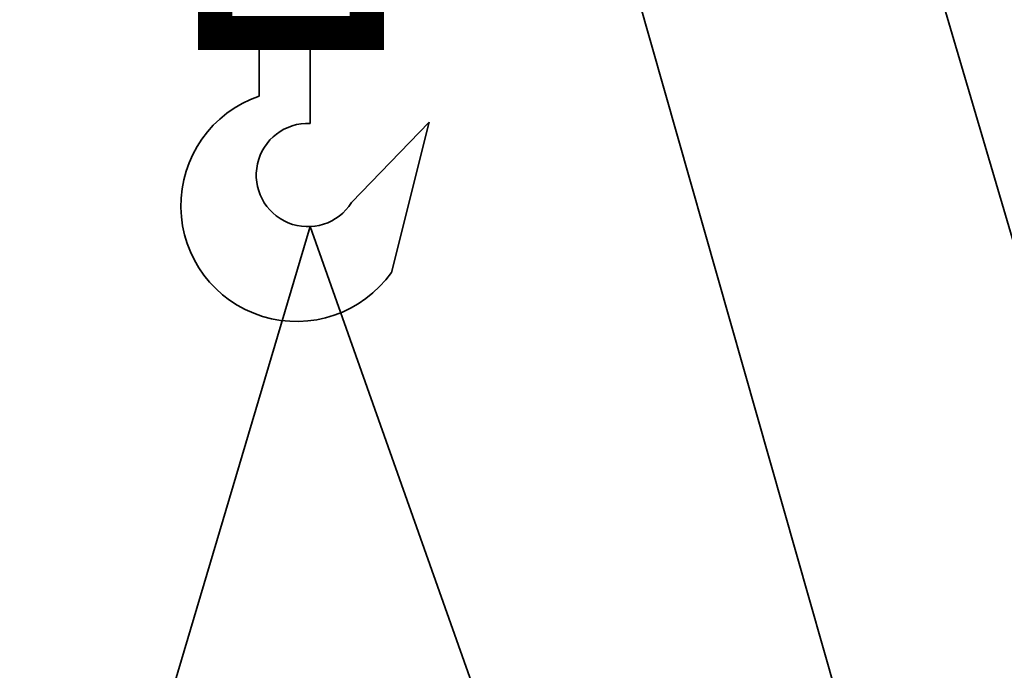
# Model space of a CAD drawing. Header units: millimetres. Extents: x 0 to 297, y 0 to 420.
# Tile 27 of 31: x 152.06 to 162.16, y 233.93 to 240.61. Entities that reach past the tile are written whole.
import ezdxf

# ---------------------------------------------------------------- set-up
doc = ezdxf.new("R2010")
doc.units = ezdxf.units.MM
doc.linetypes.add('K5LT_BASIC', pattern=[0])
doc.layers.add('Системный слой', color=7, linetype='Continuous')

msp = doc.modelspace()

# ---------------------------------------------------------------- linework, layer by layer
at = {"layer": 'Системный слой', "color": 3, "linetype": 'K5LT_BASIC', "lineweight": 35, "true_color": 0x00ff00}
for p, q in [((155.571931, 250.774018), (165.044463, 217.515402)), ((158.600243, 250.774018), (168.0412, 218.613313)), ((154.51491, 240.470087), (154.51491, 239.821965)), ((155.039374, 240.470087), (155.039374, 239.541564)), ((155.46327, 238.729395), (156.258188, 239.552842)), ((155.87139, 238.013326), (156.258188, 239.552842)), ((152.056993, 228.455223), (155.039374, 238.482634)), ((155.039374, 238.482634), (158.590327, 228.455223))]:
    msp.add_line(p, q, dxfattribs=at)
at = {"layer": 'Системный слой', "color": 3, "linetype": 'K5LT_BASIC', "true_color": 0x00ff00, "const_width": 0.35}
msp.add_lwpolyline([(154.06275, 243.517757), (154.06275, 240.470087), (155.62019, 240.470087), (155.62019, 243.517757)], dxfattribs=at)
at = {"layer": 'Системный слой', "color": 3, "linetype": 'K5LT_BASIC', "lineweight": 35, "true_color": 0x00ff00}
for centre, radius, start, end in [((154.899265, 238.697232), 1.188593, 108.8668184, 324.8729769), ((155.014929, 239.012099), 0.530029, 87.3565478, 327.7662665)]:
    msp.add_arc(centre, radius, start, end, dxfattribs=at)

doc.saveas('drawing.dxf')
